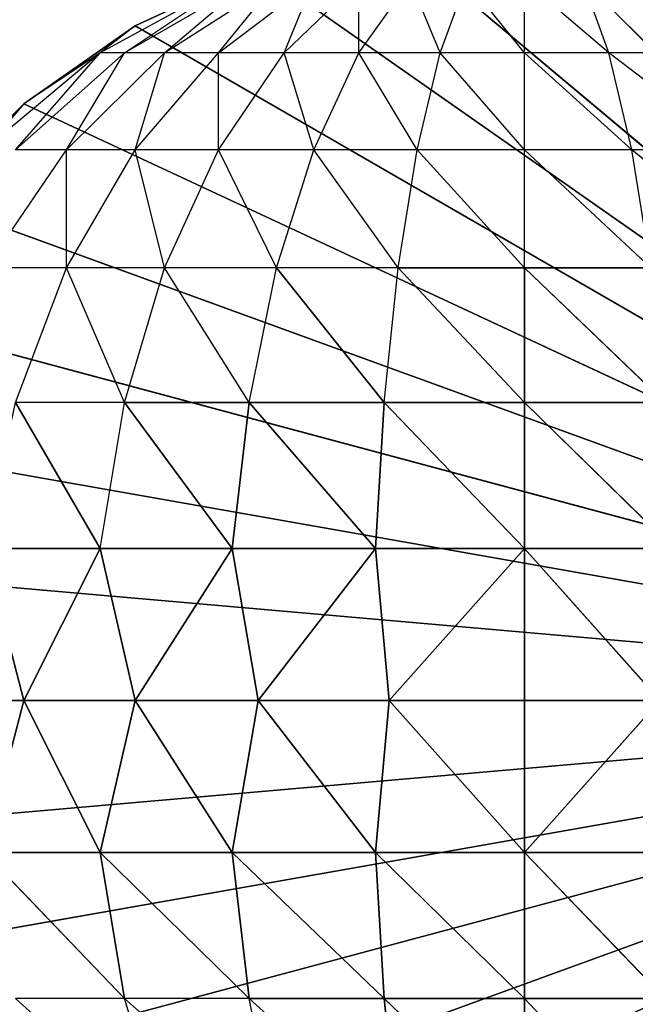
# Model space of a CAD drawing. Extents: x 226 to 378, y -30 to 313.
# Tile 92 of 256: x 286.186 to 286.688, y 50.888 to 51.69. Entities that reach past the tile are written whole.
import ezdxf

# ---------------------------------------------------------------- set-up
doc = ezdxf.new("R2010")
doc.units = 0
doc.header["$LTSCALE"] = 25.4
doc.layers.get('0').update_dxf_attribs({"color": 13, "linetype": 'CONTINUOUS'})
for name, color, linetype in [('_NCL1_5', 41, 'CONTINUOUS'), ('_NCL1_62', 7, 'CONTINUOUS'), ('_NCL1_64', 250, 'CONTINUOUS')]:
    doc.layers.add(name, color=color, linetype=linetype)

# ---------------------------------------------------------------- blocks, each defined once
blk = doc.blocks.new('EWON_2005CD_4005CD_COSY141')
at = {"layer": '_NCL1_5', "color": 0}
for p, q in [((91.92644, 262.02818, 297.18), (90.805, 261.62, 297.18)), ((91.92644, 262.02818, 297.18), (90.805, 261.62, 297.18)), ((91.33698, 261.97278, 309.76283), (91.44, 261.863, 309.83166)), ((91.33698, 261.97278, 309.76283), (91.44, 261.863, 309.83166)), ((91.44, 261.97278, 309.77296), (91.44, 261.863, 309.83166)), ((91.44, 261.97278, 309.77296), (91.55445, 261.863, 309.82039)), ((91.44, 261.97278, 309.77296), (91.44, 261.863, 309.83166)), ((91.44, 261.97278, 309.77296), (91.55445, 261.863, 309.82039)), ((91.543, 261.97278, 309.76283), (91.55445, 261.863, 309.82039)), ((91.543, 261.97278, 309.76283), (91.66449, 261.863, 309.78699)), ((91.543, 261.97278, 309.76283), (91.55445, 261.863, 309.82039)), ((91.64203, 261.97278, 309.73278), (91.66449, 261.863, 309.78699)), ((91.64203, 261.97278, 309.73278), (91.76593, 261.863, 309.73278)), ((91.73332, 261.97278, 309.68399), (91.76593, 261.863, 309.73278)), ((91.73332, 261.97278, 309.68399), (91.85483, 261.863, 309.65983)), ((91.98991, 261.9375, 297.18), (90.805, 261.62, 297.18)), ((91.98991, 261.9375, 297.18), (90.805, 261.62, 297.18)), ((91.32555, 261.863, 309.82039), (91.44, 261.74388, 309.86778)), ((91.32555, 261.863, 309.82039), (91.44, 261.74388, 309.86778)), ((91.32555, 261.863, 309.82039), (91.44, 261.863, 309.83166)), ((91.32555, 261.863, 309.82039), (91.44, 261.863, 309.83166)), ((91.44, 261.863, 309.83166), (91.44, 261.74388, 309.86778)), ((91.44, 261.863, 309.83166), (91.56149, 261.74388, 309.85582)), ((91.44, 261.863, 309.83166), (91.44, 261.74388, 309.86778)), ((91.44, 261.863, 309.83166), (91.56149, 261.74388, 309.85582)), ((91.44, 261.863, 309.83166), (91.55445, 261.863, 309.82039)), ((91.44, 261.863, 309.83166), (91.55445, 261.863, 309.82039)), ((91.55445, 261.863, 309.82039), (91.56149, 261.74388, 309.85582)), ((91.55445, 261.863, 309.82039), (91.67833, 261.74388, 309.82039)), ((91.55445, 261.863, 309.82039), (91.56149, 261.74388, 309.85582)), ((91.55445, 261.863, 309.82039), (91.67833, 261.74388, 309.82039)), ((91.55445, 261.863, 309.82039), (91.66449, 261.863, 309.78699)), ((91.55445, 261.863, 309.82039), (91.66449, 261.863, 309.78699)), ((91.66449, 261.863, 309.78699), (91.67833, 261.74388, 309.82039)), ((91.66449, 261.863, 309.78699), (91.786, 261.74388, 309.76283)), ((91.66449, 261.863, 309.78699), (91.67833, 261.74388, 309.82039)), ((91.66449, 261.863, 309.78699), (91.786, 261.74388, 309.76283)), ((91.66449, 261.863, 309.78699), (91.76593, 261.863, 309.73278)), ((91.76593, 261.863, 309.73278), (91.85483, 261.863, 309.65983)), ((91.76593, 261.863, 309.73278), (91.786, 261.74388, 309.76283)), ((91.76593, 261.863, 309.73278), (91.88039, 261.74388, 309.68539)), ((91.76593, 261.863, 309.73278), (91.786, 261.74388, 309.76283)), ((92.0367, 261.8372, 297.18), (90.805, 261.62, 297.18)), ((92.0367, 261.8372, 297.18), (90.805, 261.62, 297.18)), ((91.31849, 261.74388, 309.85582), (91.44, 261.74388, 309.86778)), ((91.31849, 261.74388, 309.85582), (91.44, 261.74388, 309.86778)), ((91.32971, 261.62, 309.87035), (91.44, 261.74388, 309.86778)), ((91.32971, 261.62, 309.87035), (91.44, 261.74388, 309.86778)), ((91.44, 261.74388, 309.86778), (91.44, 261.62, 309.88)), ((91.44, 261.74388, 309.86778), (91.44, 261.62, 309.88)), ((91.44, 261.74388, 309.86778), (91.55026, 261.62, 309.87035)), ((91.44, 261.74388, 309.86778), (91.55026, 261.62, 309.87035)), ((91.44, 261.74388, 309.86778), (91.56149, 261.74388, 309.85582)), ((91.44, 261.74388, 309.86778), (91.56149, 261.74388, 309.85582)), ((91.55026, 261.62, 309.87035), (91.56149, 261.74388, 309.85582)), ((91.55026, 261.62, 309.87035), (91.56149, 261.74388, 309.85582)), ((91.56149, 261.74388, 309.85582), (91.65717, 261.62, 309.8417)), ((91.56149, 261.74388, 309.85582), (91.65717, 261.62, 309.8417)), ((91.56149, 261.74388, 309.85582), (91.67833, 261.74388, 309.82039)), ((91.56149, 261.74388, 309.85582), (91.67833, 261.74388, 309.82039)), ((91.65717, 261.62, 309.8417), (91.67833, 261.74388, 309.82039)), ((91.65717, 261.62, 309.8417), (91.67833, 261.74388, 309.82039)), ((91.67833, 261.74388, 309.82039), (91.7575, 261.62, 309.79491)), ((91.67833, 261.74388, 309.82039), (91.7575, 261.62, 309.79491)), ((91.67833, 261.74388, 309.82039), (91.786, 261.74388, 309.76283)), ((91.67833, 261.74388, 309.82039), (91.786, 261.74388, 309.76283)), ((91.7575, 261.62, 309.79491), (91.786, 261.74388, 309.76283)), ((91.7575, 261.62, 309.79491), (91.786, 261.74388, 309.76283)), ((91.786, 261.74388, 309.76283), (91.84815, 261.62, 309.73144)), ((91.786, 261.74388, 309.76283), (91.84815, 261.62, 309.73144)), ((91.786, 261.74388, 309.76283), (91.88039, 261.74388, 309.68539)), ((91.786, 261.74388, 309.76283), (91.88039, 261.74388, 309.68539)), ((91.84815, 261.62, 309.73144), (91.88039, 261.74388, 309.68539)), ((92.06535, 261.73026, 297.18), (90.805, 261.62, 297.18)), ((92.06535, 261.73026, 297.18), (90.805, 261.62, 297.18)), ((91.44, 260.985, 297.18), (90.805, 261.62, 297.18)), ((91.44, 260.985, 297.18), (90.805, 261.62, 297.18)), ((91.55026, 260.99465, 297.18), (90.805, 261.62, 297.18)), ((91.55026, 260.99465, 297.18), (90.805, 261.62, 297.18)), ((91.65717, 261.0233, 297.18), (90.805, 261.62, 297.18)), ((91.65717, 261.0233, 297.18), (90.805, 261.62, 297.18)), ((91.7575, 261.07009, 297.18), (90.805, 261.62, 297.18)), ((91.7575, 261.07009, 297.18), (90.805, 261.62, 297.18)), ((91.84815, 261.13356, 297.18), (90.805, 261.62, 297.18)), ((91.84815, 261.13356, 297.18), (90.805, 261.62, 297.18)), ((91.92644, 261.21182, 297.18), (90.805, 261.62, 297.18)), ((91.92644, 261.21182, 297.18), (90.805, 261.62, 297.18)), ((91.98991, 261.3025, 297.18), (90.805, 261.62, 297.18)), ((91.98991, 261.3025, 297.18), (90.805, 261.62, 297.18)), ((92.0367, 261.40283, 297.18), (90.805, 261.62, 297.18)), ((92.0367, 261.40283, 297.18), (90.805, 261.62, 297.18)), ((92.06535, 261.50974, 297.18), (90.805, 261.62, 297.18)), ((92.06535, 261.50974, 297.18), (90.805, 261.62, 297.18)), ((92.075, 261.62, 297.18), (90.805, 261.62, 297.18)), ((92.075, 261.62, 297.18), (90.805, 261.62, 297.18)), ((91.44, 261.62, 309.88), (91.32971, 261.62, 309.87035)), ((91.32971, 261.62, 309.87035), (91.44, 261.49612, 309.86778)), ((91.44, 261.62, 309.88), (91.32971, 261.62, 309.87035)), ((91.32971, 261.62, 309.87035), (91.44, 261.49612, 309.86778)), ((91.55026, 261.62, 309.87035), (91.44, 261.62, 309.88)), ((91.44, 261.49612, 309.86778), (91.44, 261.62, 309.88)), ((91.55026, 261.62, 309.87035), (91.44, 261.62, 309.88)), ((91.55026, 261.62, 309.87035), (91.44, 261.49612, 309.86778)), ((91.44, 261.49612, 309.86778), (91.44, 261.62, 309.88)), ((91.55026, 261.62, 309.87035), (91.44, 261.49612, 309.86778)), ((91.65717, 261.62, 309.8417), (91.55026, 261.62, 309.87035)), ((91.65717, 261.62, 309.8417), (91.55026, 261.62, 309.87035)), ((91.56149, 261.49612, 309.85582), (91.55026, 261.62, 309.87035)), ((91.56149, 261.49612, 309.85582), (91.55026, 261.62, 309.87035)), ((91.56149, 261.49612, 309.85582), (91.65717, 261.62, 309.8417)), ((91.56149, 261.49612, 309.85582), (91.65717, 261.62, 309.8417)), ((91.7575, 261.62, 309.79491), (91.65717, 261.62, 309.8417)), ((91.65717, 261.62, 309.8417), (91.67833, 261.49612, 309.82039)), ((91.7575, 261.62, 309.79491), (91.65717, 261.62, 309.8417)), ((91.65717, 261.62, 309.8417), (91.67833, 261.49612, 309.82039)), ((91.7575, 261.62, 309.79491), (91.67833, 261.49612, 309.82039)), ((91.7575, 261.62, 309.79491), (91.67833, 261.49612, 309.82039)), ((91.84815, 261.62, 309.73144), (91.7575, 261.62, 309.79491)), ((91.84815, 261.62, 309.73144), (91.7575, 261.62, 309.79491)), ((91.786, 261.49612, 309.76283), (91.7575, 261.62, 309.79491)), ((91.786, 261.49612, 309.76283), (91.7575, 261.62, 309.79491)), ((91.84815, 261.62, 309.73144), (91.786, 261.49612, 309.76283)), ((91.84815, 261.62, 309.73144), (91.786, 261.49612, 309.76283)), ((91.92644, 261.62, 309.65315), (91.84815, 261.62, 309.73144)), ((91.88039, 261.49612, 309.68539), (91.84815, 261.62, 309.73144)), ((91.44, 261.49612, 309.86778), (91.31849, 261.49612, 309.85582)), ((91.31849, 261.49612, 309.85582), (91.44, 261.377, 309.83166)), ((91.31849, 261.49612, 309.85582), (91.44, 261.377, 309.83166)), ((91.44, 261.49612, 309.86778), (91.31849, 261.49612, 309.85582)), ((91.56149, 261.49612, 309.85582), (91.44, 261.49612, 309.86778)), ((91.44, 261.49612, 309.86778), (91.44, 261.377, 309.83166)), ((91.44, 261.49612, 309.86778), (91.55445, 261.377, 309.82039)), ((91.44, 261.49612, 309.86778), (91.44, 261.377, 309.83166)), ((91.44, 261.49612, 309.86778), (91.55445, 261.377, 309.82039)), ((91.56149, 261.49612, 309.85582), (91.44, 261.49612, 309.86778)), ((91.56149, 261.49612, 309.85582), (91.55445, 261.377, 309.82039)), ((91.56149, 261.49612, 309.85582), (91.55445, 261.377, 309.82039)), ((91.67833, 261.49612, 309.82039), (91.56149, 261.49612, 309.85582)), ((91.56149, 261.49612, 309.85582), (91.66449, 261.377, 309.78699)), ((91.56149, 261.49612, 309.85582), (91.66449, 261.377, 309.78699)), ((91.67833, 261.49612, 309.82039), (91.56149, 261.49612, 309.85582)), ((91.67833, 261.49612, 309.82039), (91.66449, 261.377, 309.78699)), ((91.67833, 261.49612, 309.82039), (91.66449, 261.377, 309.78699)), ((91.786, 261.49612, 309.76283), (91.67833, 261.49612, 309.82039)), ((91.67833, 261.49612, 309.82039), (91.76593, 261.377, 309.73278)), ((91.67833, 261.49612, 309.82039), (91.76593, 261.377, 309.73278)), ((91.786, 261.49612, 309.76283), (91.67833, 261.49612, 309.82039)), ((91.786, 261.49612, 309.76283), (91.76593, 261.377, 309.73278)), ((91.88039, 261.49612, 309.68539), (91.786, 261.49612, 309.76283)), ((91.786, 261.49612, 309.76283), (91.85483, 261.377, 309.65983)), ((91.88039, 261.49612, 309.68539), (91.786, 261.49612, 309.76283)), ((91.32555, 261.377, 309.82039), (91.44, 261.26722, 309.77296)), ((91.32555, 261.377, 309.82039), (91.44, 261.26722, 309.77296)), ((91.32555, 261.377, 309.82039), (91.44, 261.377, 309.83166)), ((91.32555, 261.377, 309.82039), (91.44, 261.377, 309.83166)), ((91.44, 261.377, 309.83166), (91.44, 261.26722, 309.77296)), ((91.44, 261.377, 309.83166), (91.543, 261.26722, 309.76283)), ((91.44, 261.377, 309.83166), (91.44, 261.26722, 309.77296)), ((91.44, 261.377, 309.83166), (91.543, 261.26722, 309.76283)), ((91.44, 261.377, 309.83166), (91.55445, 261.377, 309.82039)), ((91.44, 261.377, 309.83166), (91.55445, 261.377, 309.82039)), ((91.55445, 261.377, 309.82039), (91.543, 261.26722, 309.76283)), ((91.55445, 261.377, 309.82039), (91.64203, 261.26722, 309.73278)), ((91.55445, 261.377, 309.82039), (91.66449, 261.377, 309.78699)), ((91.55445, 261.377, 309.82039), (91.66449, 261.377, 309.78699)), ((91.66449, 261.377, 309.78699), (91.64203, 261.26722, 309.73278)), ((91.66449, 261.377, 309.78699), (91.73332, 261.26722, 309.68399)), ((91.66449, 261.377, 309.78699), (91.76593, 261.377, 309.73278)), ((91.76593, 261.377, 309.73278), (91.73332, 261.26722, 309.68399)), ((91.76593, 261.377, 309.73278), (91.81333, 261.26722, 309.61833)), ((91.76593, 261.377, 309.73278), (91.85483, 261.377, 309.65983)), ((91.85483, 261.377, 309.65983), (91.81333, 261.26722, 309.61833)), ((91.23794, 261.26722, 309.73278), (91.3524, 261.17098, 309.68539)), ((91.33698, 261.26722, 309.76283), (91.3524, 261.17098, 309.68539)), ((91.33698, 261.26722, 309.76283), (91.44, 261.17098, 309.694)), ((91.33698, 261.26722, 309.76283), (91.44, 261.26722, 309.77296)), ((91.44, 261.26722, 309.77296), (91.44, 261.17098, 309.694)), ((91.44, 261.26722, 309.77296), (91.52758, 261.17098, 309.68539)), ((91.44, 261.26722, 309.77296), (91.543, 261.26722, 309.76283)), ((91.543, 261.26722, 309.76283), (91.52758, 261.17098, 309.68539)), ((91.543, 261.26722, 309.76283), (91.61183, 261.17098, 309.65983)), ((91.543, 261.26722, 309.76283), (91.64203, 261.26722, 309.73278)), ((91.64203, 261.26722, 309.73278), (91.61183, 261.17098, 309.65983)), ((91.64203, 261.26722, 309.73278), (91.68945, 261.17098, 309.61833)), ((91.64203, 261.26722, 309.73278), (91.73332, 261.26722, 309.68399)), ((91.73332, 261.26722, 309.68399), (91.68945, 261.17098, 309.61833)), ((91.73332, 261.26722, 309.68399), (91.7575, 261.17098, 309.5625)), ((91.73332, 261.26722, 309.68399), (91.81333, 261.26722, 309.61833)), ((91.81333, 261.26722, 309.61833), (91.7575, 261.17098, 309.5625)), ((91.81333, 261.26722, 309.61833), (91.81333, 261.17098, 309.49445)), ((91.81333, 261.26722, 309.61833), (91.87899, 261.26722, 309.53832)), ((91.87899, 261.26722, 309.53832), (91.81333, 261.17098, 309.49445)), ((91.92644, 261.21182, 309.245), (91.84815, 261.13356, 297.18)), ((91.84815, 261.13356, 309.245), (91.92644, 261.21182, 309.245)), ((91.92644, 261.21182, 297.18), (91.84815, 261.13356, 297.18)), ((91.92644, 261.21182, 309.245), (91.84815, 261.13356, 297.18)), ((91.92644, 261.21182, 297.18), (91.84815, 261.13356, 297.18)), ((91.26817, 261.17098, 309.65983), (91.37117, 261.09201, 309.591)), ((91.26817, 261.17098, 309.65983), (91.3524, 261.17098, 309.68539)), ((91.3524, 261.17098, 309.68539), (91.37117, 261.09201, 309.591)), ((91.3524, 261.17098, 309.68539), (91.44, 261.09201, 309.59778)), ((91.3524, 261.17098, 309.68539), (91.44, 261.17098, 309.694)), ((91.44, 261.17098, 309.694), (91.44, 261.09201, 309.59778)), ((91.44, 261.17098, 309.694), (91.50881, 261.09201, 309.591)), ((91.44, 261.17098, 309.694), (91.52758, 261.17098, 309.68539)), ((91.52758, 261.17098, 309.68539), (91.50881, 261.09201, 309.591)), ((91.52758, 261.17098, 309.68539), (91.575, 261.09201, 309.57093)), ((91.52758, 261.17098, 309.68539), (91.61183, 261.17098, 309.65983)), ((91.61183, 261.17098, 309.65983), (91.575, 261.09201, 309.57093)), ((91.61183, 261.17098, 309.65983), (91.63599, 261.09201, 309.53832)), ((91.61183, 261.17098, 309.65983), (91.68945, 261.17098, 309.61833)), ((91.68945, 261.17098, 309.61833), (91.63599, 261.09201, 309.53832)), ((91.68945, 261.17098, 309.61833), (91.68945, 261.09201, 309.49445)), ((91.68945, 261.17098, 309.61833), (91.7575, 261.17098, 309.5625)), ((91.7575, 261.17098, 309.5625), (91.68945, 261.09201, 309.49445)), ((91.7575, 261.17098, 309.5625), (91.73332, 261.09201, 309.44099)), ((91.81333, 261.17098, 309.49445), (91.73332, 261.09201, 309.44099)), ((91.7575, 261.17098, 309.5625), (91.81333, 261.17098, 309.49445)), ((91.81333, 261.17098, 309.49445), (91.76593, 261.09201, 309.38)), ((91.85483, 261.17098, 309.41681), (91.76593, 261.09201, 309.38)), ((91.786, 261.09201, 309.31381), (91.88039, 261.17098, 309.33258)), ((91.85483, 261.17098, 309.41681), (91.786, 261.09201, 309.31381)), ((91.81333, 261.17098, 309.49445), (91.85483, 261.17098, 309.41681)), ((91.84815, 261.13356, 309.245), (91.88039, 261.17098, 309.33258)), ((91.84815, 261.13356, 297.18), (91.7575, 261.07009, 297.18)), ((91.7575, 261.07009, 297.18), (91.84815, 261.13356, 309.245)), ((91.7575, 261.07009, 297.18), (91.84815, 261.13356, 309.245)), ((91.7575, 261.07009, 309.245), (91.84815, 261.13356, 309.245)), ((91.84815, 261.13356, 297.18), (91.7575, 261.07009, 297.18)), ((91.786, 261.09201, 309.31381), (91.84815, 261.13356, 309.245)), ((91.84815, 261.13356, 297.18), (91.84815, 261.13356, 309.245)), ((91.84815, 261.13356, 297.18), (91.84815, 261.13356, 309.245)), ((91.30497, 261.09201, 309.57093), (91.37117, 261.09201, 309.591)), ((91.37117, 261.09201, 309.591), (91.39258, 261.03334, 309.48333)), ((91.37117, 261.09201, 309.591), (91.44, 261.03334, 309.488)), ((91.37117, 261.09201, 309.591), (91.44, 261.09201, 309.59778)), ((91.44, 261.09201, 309.59778), (91.44, 261.03334, 309.488)), ((91.44, 261.09201, 309.59778), (91.4874, 261.03334, 309.48333)), ((91.44, 261.09201, 309.59778), (91.50881, 261.09201, 309.591)), ((91.50881, 261.09201, 309.591), (91.4874, 261.03334, 309.48333)), ((91.50881, 261.09201, 309.591), (91.53299, 261.03334, 309.46949)), ((91.50881, 261.09201, 309.591), (91.575, 261.09201, 309.57093)), ((91.575, 261.09201, 309.57093), (91.53299, 261.03334, 309.46949)), ((91.575, 261.09201, 309.57093), (91.575, 261.03334, 309.44703)), ((91.575, 261.09201, 309.57093), (91.63599, 261.09201, 309.53832)), ((91.63599, 261.09201, 309.53832), (91.575, 261.03334, 309.44703)), ((91.63599, 261.09201, 309.53832), (91.61183, 261.03334, 309.41681)), ((91.68945, 261.09201, 309.49445), (91.61183, 261.03334, 309.41681)), ((91.63599, 261.09201, 309.53832), (91.68945, 261.09201, 309.49445)), ((91.68945, 261.09201, 309.49445), (91.64203, 261.03334, 309.38)), ((91.73332, 261.09201, 309.44099), (91.64203, 261.03334, 309.38)), ((91.73332, 261.09201, 309.44099), (91.66449, 261.03334, 309.33799)), ((91.76593, 261.09201, 309.38), (91.66449, 261.03334, 309.33799)), ((91.67833, 261.03334, 309.2924), (91.786, 261.09201, 309.31381)), ((91.76593, 261.09201, 309.38), (91.67833, 261.03334, 309.2924)), ((91.68945, 261.09201, 309.49445), (91.73332, 261.09201, 309.44099)), ((91.73332, 261.09201, 309.44099), (91.76593, 261.09201, 309.38)), ((91.7575, 261.07009, 309.245), (91.786, 261.09201, 309.31381)), ((91.76593, 261.09201, 309.38), (91.786, 261.09201, 309.31381)), ((91.7575, 261.07009, 309.245), (91.65717, 261.0233, 297.18)), ((91.65717, 261.0233, 309.245), (91.7575, 261.07009, 309.245)), ((91.7575, 261.07009, 297.18), (91.65717, 261.0233, 297.18)), ((91.7575, 261.07009, 309.245), (91.65717, 261.0233, 297.18)), ((91.7575, 261.07009, 297.18), (91.65717, 261.0233, 297.18)), ((91.67833, 261.03334, 309.2924), (91.7575, 261.07009, 309.245)), ((91.7575, 261.07009, 309.245), (91.7575, 261.07009, 297.18)), ((91.7575, 261.07009, 309.245), (91.7575, 261.07009, 297.18))]:
    blk.add_line(p, q, dxfattribs=at)
at = {"color": 7}
mesh = blk.add_polyface(dxfattribs=at)
corners = [(105.41, 276.89132, 297.18), (83.82, 279.42949, 297.18), (83.82, 241.27051, 297.18)]
mesh.append_faces([[corners[k] for k in face] for face in [(0, 1, 2)]], dxfattribs={"color": 7})
mesh = blk.add_polyface(dxfattribs=at)
corners = [(104.14, 276.89132, 298.45), (85.09, 241.27051, 298.45), (85.09, 279.42949, 298.45)]
mesh.append_faces([[corners[k] for k in face] for face in [(0, 1, 2)]], dxfattribs={"color": 7})
mesh = blk.add_polyface(dxfattribs=at)
corners = [(105.41, 276.89132, 297.18), (83.82, 241.27051, 297.18), (105.41, 243.80868, 297.18)]
mesh.append_faces([[corners[k] for k in face] for face in [(0, 1, 2)]], dxfattribs={"color": 7})
mesh = blk.add_polyface(dxfattribs=at)
corners = [(104.14, 243.80868, 298.45), (85.09, 241.27051, 298.45), (104.14, 276.89132, 298.45)]
mesh.append_faces([[corners[k] for k in face] for face in [(0, 1, 2)]], dxfattribs={"color": 7})
at = {"layer": '_NCL1_5', "color": 41}
mesh = blk.add_polyface(dxfattribs=at)
corners = [(91.55026, 262.24535, 297.18), (91.44, 262.255, 297.18), (90.805, 261.62, 297.18)]
mesh.append_faces([[corners[k] for k in face] for face in [(0, 1, 2)]], dxfattribs={"color": 41})
mesh = blk.add_polyface(dxfattribs=at)
corners = [(91.44, 262.255, 297.18), (91.32971, 262.24535, 297.18), (90.805, 261.62, 297.18)]
mesh.append_faces([[corners[k] for k in face] for face in [(0, 1, 2)]], dxfattribs={"color": 41})
mesh = blk.add_polyface(dxfattribs=at)
corners = [(91.65717, 262.2167, 297.18), (91.55026, 262.24535, 297.18), (90.805, 261.62, 297.18)]
mesh.append_faces([[corners[k] for k in face] for face in [(0, 1, 2)]], dxfattribs={"color": 41})
mesh = blk.add_polyface(dxfattribs=at)
corners = [(91.7575, 262.16994, 297.18), (91.65717, 262.2167, 297.18), (90.805, 261.62, 297.18)]
mesh.append_faces([[corners[k] for k in face] for face in [(0, 1, 2)]], dxfattribs={"color": 41})
mesh = blk.add_polyface(dxfattribs=at)
corners = [(91.84815, 262.10644, 297.18), (91.7575, 262.16994, 297.18), (90.805, 261.62, 297.18)]
mesh.append_faces([[corners[k] for k in face] for face in [(0, 1, 2)]], dxfattribs={"color": 41})
mesh = blk.add_polyface(dxfattribs=at)
corners = [(91.92644, 262.02818, 297.18), (91.84815, 262.10644, 297.18), (90.805, 261.62, 297.18)]
mesh.append_faces([[corners[k] for k in face] for face in [(0, 1, 2)]], dxfattribs={"color": 41})
mesh = blk.add_polyface(dxfattribs=at)
corners = [(91.98991, 261.9375, 297.18), (91.92644, 262.02818, 297.18), (90.805, 261.62, 297.18)]
mesh.append_faces([[corners[k] for k in face] for face in [(0, 1, 2)]], dxfattribs={"color": 41})
mesh = blk.add_polyface(dxfattribs=at)
corners = [(91.44, 261.863, 309.83166), (91.32555, 261.863, 309.82039), (91.33698, 261.97278, 309.76283)]
mesh.append_faces([[corners[k] for k in face] for face in [(0, 1, 2)]], dxfattribs={"color": 41})
mesh = blk.add_polyface(dxfattribs=at)
corners = [(91.44, 261.863, 309.83166), (91.33698, 261.97278, 309.76283), (91.44, 261.97278, 309.77296)]
mesh.append_faces([[corners[k] for k in face] for face in [(0, 1, 2)]], dxfattribs={"color": 41})
mesh = blk.add_polyface(dxfattribs=at)
corners = [(91.55445, 261.863, 309.82039), (91.44, 261.863, 309.83166), (91.44, 261.97278, 309.77296)]
mesh.append_faces([[corners[k] for k in face] for face in [(0, 1, 2)]], dxfattribs={"color": 41})
mesh = blk.add_polyface(dxfattribs=at)
corners = [(91.55445, 261.863, 309.82039), (91.44, 261.97278, 309.77296), (91.543, 261.97278, 309.76283)]
mesh.append_faces([[corners[k] for k in face] for face in [(0, 1, 2)]], dxfattribs={"color": 41})
mesh = blk.add_polyface(dxfattribs=at)
corners = [(91.66449, 261.863, 309.78699), (91.55445, 261.863, 309.82039), (91.543, 261.97278, 309.76283)]
mesh.append_faces([[corners[k] for k in face] for face in [(0, 1, 2)]], dxfattribs={"color": 41})
mesh = blk.add_polyface(dxfattribs=at)
corners = [(92.0367, 261.8372, 297.18), (91.98991, 261.9375, 297.18), (90.805, 261.62, 297.18)]
mesh.append_faces([[corners[k] for k in face] for face in [(0, 1, 2)]], dxfattribs={"color": 41})
mesh = blk.add_polyface(dxfattribs=at)
corners = [(91.44, 261.74388, 309.86778), (91.31849, 261.74388, 309.85582), (91.32555, 261.863, 309.82039)]
mesh.append_faces([[corners[k] for k in face] for face in [(0, 1, 2)]], dxfattribs={"color": 41})
mesh = blk.add_polyface(dxfattribs=at)
corners = [(91.44, 261.74388, 309.86778), (91.32555, 261.863, 309.82039), (91.44, 261.863, 309.83166)]
mesh.append_faces([[corners[k] for k in face] for face in [(0, 1, 2)]], dxfattribs={"color": 41})
mesh = blk.add_polyface(dxfattribs=at)
corners = [(91.56149, 261.74388, 309.85582), (91.44, 261.74388, 309.86778), (91.44, 261.863, 309.83166)]
mesh.append_faces([[corners[k] for k in face] for face in [(0, 1, 2)]], dxfattribs={"color": 41})
mesh = blk.add_polyface(dxfattribs=at)
corners = [(91.56149, 261.74388, 309.85582), (91.44, 261.863, 309.83166), (91.55445, 261.863, 309.82039)]
mesh.append_faces([[corners[k] for k in face] for face in [(0, 1, 2)]], dxfattribs={"color": 41})
mesh = blk.add_polyface(dxfattribs=at)
corners = [(91.67833, 261.74388, 309.82039), (91.56149, 261.74388, 309.85582), (91.55445, 261.863, 309.82039)]
mesh.append_faces([[corners[k] for k in face] for face in [(0, 1, 2)]], dxfattribs={"color": 41})
mesh = blk.add_polyface(dxfattribs=at)
corners = [(91.67833, 261.74388, 309.82039), (91.55445, 261.863, 309.82039), (91.66449, 261.863, 309.78699)]
mesh.append_faces([[corners[k] for k in face] for face in [(0, 1, 2)]], dxfattribs={"color": 41})
mesh = blk.add_polyface(dxfattribs=at)
corners = [(91.786, 261.74388, 309.76283), (91.67833, 261.74388, 309.82039), (91.66449, 261.863, 309.78699)]
mesh.append_faces([[corners[k] for k in face] for face in [(0, 1, 2)]], dxfattribs={"color": 41})
mesh = blk.add_polyface(dxfattribs=at)
corners = [(91.786, 261.74388, 309.76283), (91.66449, 261.863, 309.78699), (91.76593, 261.863, 309.73278)]
mesh.append_faces([[corners[k] for k in face] for face in [(0, 1, 2)]], dxfattribs={"color": 41})
mesh = blk.add_polyface(dxfattribs=at)
corners = [(91.88039, 261.74388, 309.68539), (91.786, 261.74388, 309.76283), (91.76593, 261.863, 309.73278)]
mesh.append_faces([[corners[k] for k in face] for face in [(0, 1, 2)]], dxfattribs={"color": 41})
mesh = blk.add_polyface(dxfattribs=at)
corners = [(92.06535, 261.73026, 297.18), (92.0367, 261.8372, 297.18), (90.805, 261.62, 297.18)]
mesh.append_faces([[corners[k] for k in face] for face in [(0, 1, 2)]], dxfattribs={"color": 41})
mesh = blk.add_polyface(dxfattribs=at)
corners = [(91.44, 261.74388, 309.86778), (91.32971, 261.62, 309.87035), (91.31849, 261.74388, 309.85582)]
mesh.append_faces([[corners[k] for k in face] for face in [(0, 1, 2)]], dxfattribs={"color": 41})
mesh = blk.add_polyface(dxfattribs=at)
corners = [(91.44, 261.62, 309.88), (91.32971, 261.62, 309.87035), (91.44, 261.74388, 309.86778)]
mesh.append_faces([[corners[k] for k in face] for face in [(0, 1, 2)]], dxfattribs={"color": 41})
mesh = blk.add_polyface(dxfattribs=at)
corners = [(91.55026, 261.62, 309.87035), (91.44, 261.62, 309.88), (91.44, 261.74388, 309.86778)]
mesh.append_faces([[corners[k] for k in face] for face in [(0, 1, 2)]], dxfattribs={"color": 41})
mesh = blk.add_polyface(dxfattribs=at)
corners = [(91.56149, 261.74388, 309.85582), (91.55026, 261.62, 309.87035), (91.44, 261.74388, 309.86778)]
mesh.append_faces([[corners[k] for k in face] for face in [(0, 1, 2)]], dxfattribs={"color": 41})
mesh = blk.add_polyface(dxfattribs=at)
corners = [(91.65717, 261.62, 309.8417), (91.55026, 261.62, 309.87035), (91.56149, 261.74388, 309.85582)]
mesh.append_faces([[corners[k] for k in face] for face in [(0, 1, 2)]], dxfattribs={"color": 41})
mesh = blk.add_polyface(dxfattribs=at)
corners = [(91.67833, 261.74388, 309.82039), (91.65717, 261.62, 309.8417), (91.56149, 261.74388, 309.85582)]
mesh.append_faces([[corners[k] for k in face] for face in [(0, 1, 2)]], dxfattribs={"color": 41})
mesh = blk.add_polyface(dxfattribs=at)
corners = [(91.7575, 261.62, 309.79491), (91.65717, 261.62, 309.8417), (91.67833, 261.74388, 309.82039)]
mesh.append_faces([[corners[k] for k in face] for face in [(0, 1, 2)]], dxfattribs={"color": 41})
mesh = blk.add_polyface(dxfattribs=at)
corners = [(91.786, 261.74388, 309.76283), (91.7575, 261.62, 309.79491), (91.67833, 261.74388, 309.82039)]
mesh.append_faces([[corners[k] for k in face] for face in [(0, 1, 2)]], dxfattribs={"color": 41})
mesh = blk.add_polyface(dxfattribs=at)
corners = [(91.84815, 261.62, 309.73144), (91.7575, 261.62, 309.79491), (91.786, 261.74388, 309.76283)]
mesh.append_faces([[corners[k] for k in face] for face in [(0, 1, 2)]], dxfattribs={"color": 41})
mesh = blk.add_polyface(dxfattribs=at)
corners = [(91.88039, 261.74388, 309.68539), (91.84815, 261.62, 309.73144), (91.786, 261.74388, 309.76283)]
mesh.append_faces([[corners[k] for k in face] for face in [(0, 1, 2)]], dxfattribs={"color": 41})
mesh = blk.add_polyface(dxfattribs=at)
corners = [(92.075, 261.62, 297.18), (92.06535, 261.73026, 297.18), (90.805, 261.62, 297.18)]
mesh.append_faces([[corners[k] for k in face] for face in [(0, 1, 2)]], dxfattribs={"color": 41})
mesh = blk.add_polyface(dxfattribs=at)
corners = [(91.44, 260.985, 297.18), (90.805, 261.62, 297.18), (91.32971, 260.99465, 297.18)]
mesh.append_faces([[corners[k] for k in face] for face in [(0, 1, 2)]], dxfattribs={"color": 41})
mesh = blk.add_polyface(dxfattribs=at)
corners = [(91.55026, 260.99465, 297.18), (90.805, 261.62, 297.18), (91.44, 260.985, 297.18)]
mesh.append_faces([[corners[k] for k in face] for face in [(0, 1, 2)]], dxfattribs={"color": 41})
mesh = blk.add_polyface(dxfattribs=at)
corners = [(91.65717, 261.0233, 297.18), (90.805, 261.62, 297.18), (91.55026, 260.99465, 297.18)]
mesh.append_faces([[corners[k] for k in face] for face in [(0, 1, 2)]], dxfattribs={"color": 41})
mesh = blk.add_polyface(dxfattribs=at)
corners = [(91.7575, 261.07009, 297.18), (90.805, 261.62, 297.18), (91.65717, 261.0233, 297.18)]
mesh.append_faces([[corners[k] for k in face] for face in [(0, 1, 2)]], dxfattribs={"color": 41})
mesh = blk.add_polyface(dxfattribs=at)
corners = [(91.84815, 261.13356, 297.18), (90.805, 261.62, 297.18), (91.7575, 261.07009, 297.18)]
mesh.append_faces([[corners[k] for k in face] for face in [(0, 1, 2)]], dxfattribs={"color": 41})
mesh = blk.add_polyface(dxfattribs=at)
corners = [(91.92644, 261.21182, 297.18), (90.805, 261.62, 297.18), (91.84815, 261.13356, 297.18)]
mesh.append_faces([[corners[k] for k in face] for face in [(0, 1, 2)]], dxfattribs={"color": 41})
mesh = blk.add_polyface(dxfattribs=at)
corners = [(91.98991, 261.3025, 297.18), (90.805, 261.62, 297.18), (91.92644, 261.21182, 297.18)]
mesh.append_faces([[corners[k] for k in face] for face in [(0, 1, 2)]], dxfattribs={"color": 41})
mesh = blk.add_polyface(dxfattribs=at)
corners = [(92.0367, 261.40283, 297.18), (90.805, 261.62, 297.18), (91.98991, 261.3025, 297.18)]
mesh.append_faces([[corners[k] for k in face] for face in [(0, 1, 2)]], dxfattribs={"color": 41})
mesh = blk.add_polyface(dxfattribs=at)
corners = [(92.06535, 261.50974, 297.18), (90.805, 261.62, 297.18), (92.0367, 261.40283, 297.18)]
mesh.append_faces([[corners[k] for k in face] for face in [(0, 1, 2)]], dxfattribs={"color": 41})
mesh = blk.add_polyface(dxfattribs=at)
corners = [(92.075, 261.62, 297.18), (90.805, 261.62, 297.18), (92.06535, 261.50974, 297.18)]
mesh.append_faces([[corners[k] for k in face] for face in [(0, 1, 2)]], dxfattribs={"color": 41})
mesh = blk.add_polyface(dxfattribs=at)
corners = [(91.44, 261.49612, 309.86778), (91.31849, 261.49612, 309.85582), (91.32971, 261.62, 309.87035)]
mesh.append_faces([[corners[k] for k in face] for face in [(0, 1, 2)]], dxfattribs={"color": 41})
mesh = blk.add_polyface(dxfattribs=at)
corners = [(91.44, 261.49612, 309.86778), (91.32971, 261.62, 309.87035), (91.44, 261.62, 309.88)]
mesh.append_faces([[corners[k] for k in face] for face in [(0, 1, 2)]], dxfattribs={"color": 41})
mesh = blk.add_polyface(dxfattribs=at)
corners = [(91.55026, 261.62, 309.87035), (91.44, 261.49612, 309.86778), (91.44, 261.62, 309.88)]
mesh.append_faces([[corners[k] for k in face] for face in [(0, 1, 2)]], dxfattribs={"color": 41})
mesh = blk.add_polyface(dxfattribs=at)
corners = [(91.56149, 261.49612, 309.85582), (91.44, 261.49612, 309.86778), (91.55026, 261.62, 309.87035)]
mesh.append_faces([[corners[k] for k in face] for face in [(0, 1, 2)]], dxfattribs={"color": 41})
mesh = blk.add_polyface(dxfattribs=at)
corners = [(91.65717, 261.62, 309.8417), (91.56149, 261.49612, 309.85582), (91.55026, 261.62, 309.87035)]
mesh.append_faces([[corners[k] for k in face] for face in [(0, 1, 2)]], dxfattribs={"color": 41})
mesh = blk.add_polyface(dxfattribs=at)
corners = [(91.67833, 261.49612, 309.82039), (91.56149, 261.49612, 309.85582), (91.65717, 261.62, 309.8417)]
mesh.append_faces([[corners[k] for k in face] for face in [(0, 1, 2)]], dxfattribs={"color": 41})
mesh = blk.add_polyface(dxfattribs=at)
corners = [(91.7575, 261.62, 309.79491), (91.67833, 261.49612, 309.82039), (91.65717, 261.62, 309.8417)]
mesh.append_faces([[corners[k] for k in face] for face in [(0, 1, 2)]], dxfattribs={"color": 41})
mesh = blk.add_polyface(dxfattribs=at)
corners = [(91.786, 261.49612, 309.76283), (91.67833, 261.49612, 309.82039), (91.7575, 261.62, 309.79491)]
mesh.append_faces([[corners[k] for k in face] for face in [(0, 1, 2)]], dxfattribs={"color": 41})
mesh = blk.add_polyface(dxfattribs=at)
corners = [(91.84815, 261.62, 309.73144), (91.786, 261.49612, 309.76283), (91.7575, 261.62, 309.79491)]
mesh.append_faces([[corners[k] for k in face] for face in [(0, 1, 2)]], dxfattribs={"color": 41})
mesh = blk.add_polyface(dxfattribs=at)
corners = [(91.88039, 261.49612, 309.68539), (91.786, 261.49612, 309.76283), (91.84815, 261.62, 309.73144)]
mesh.append_faces([[corners[k] for k in face] for face in [(0, 1, 2)]], dxfattribs={"color": 41})
mesh = blk.add_polyface(dxfattribs=at)
corners = [(91.44, 261.377, 309.83166), (91.32555, 261.377, 309.82039), (91.31849, 261.49612, 309.85582)]
mesh.append_faces([[corners[k] for k in face] for face in [(0, 1, 2)]], dxfattribs={"color": 41})
mesh = blk.add_polyface(dxfattribs=at)
corners = [(91.44, 261.377, 309.83166), (91.31849, 261.49612, 309.85582), (91.44, 261.49612, 309.86778)]
mesh.append_faces([[corners[k] for k in face] for face in [(0, 1, 2)]], dxfattribs={"color": 41})
mesh = blk.add_polyface(dxfattribs=at)
corners = [(91.55445, 261.377, 309.82039), (91.44, 261.377, 309.83166), (91.44, 261.49612, 309.86778)]
mesh.append_faces([[corners[k] for k in face] for face in [(0, 1, 2)]], dxfattribs={"color": 41})
mesh = blk.add_polyface(dxfattribs=at)
corners = [(91.56149, 261.49612, 309.85582), (91.55445, 261.377, 309.82039), (91.44, 261.49612, 309.86778)]
mesh.append_faces([[corners[k] for k in face] for face in [(0, 1, 2)]], dxfattribs={"color": 41})
mesh = blk.add_polyface(dxfattribs=at)
corners = [(91.66449, 261.377, 309.78699), (91.55445, 261.377, 309.82039), (91.56149, 261.49612, 309.85582)]
mesh.append_faces([[corners[k] for k in face] for face in [(0, 1, 2)]], dxfattribs={"color": 41})
mesh = blk.add_polyface(dxfattribs=at)
corners = [(91.67833, 261.49612, 309.82039), (91.66449, 261.377, 309.78699), (91.56149, 261.49612, 309.85582)]
mesh.append_faces([[corners[k] for k in face] for face in [(0, 1, 2)]], dxfattribs={"color": 41})
mesh = blk.add_polyface(dxfattribs=at)
corners = [(91.76593, 261.377, 309.73278), (91.66449, 261.377, 309.78699), (91.67833, 261.49612, 309.82039)]
mesh.append_faces([[corners[k] for k in face] for face in [(0, 1, 2)]], dxfattribs={"color": 41})
mesh = blk.add_polyface(dxfattribs=at)
corners = [(91.786, 261.49612, 309.76283), (91.76593, 261.377, 309.73278), (91.67833, 261.49612, 309.82039)]
mesh.append_faces([[corners[k] for k in face] for face in [(0, 1, 2)]], dxfattribs={"color": 41})
mesh = blk.add_polyface(dxfattribs=at)
corners = [(91.88039, 261.49612, 309.68539), (91.85483, 261.377, 309.65983), (91.786, 261.49612, 309.76283)]
mesh.append_faces([[corners[k] for k in face] for face in [(0, 1, 2)]], dxfattribs={"color": 41})
mesh = blk.add_polyface(dxfattribs=at)
corners = [(91.44, 261.26722, 309.77296), (91.33698, 261.26722, 309.76283), (91.32555, 261.377, 309.82039)]
mesh.append_faces([[corners[k] for k in face] for face in [(0, 1, 2)]], dxfattribs={"color": 41})
mesh = blk.add_polyface(dxfattribs=at)
corners = [(91.44, 261.26722, 309.77296), (91.32555, 261.377, 309.82039), (91.44, 261.377, 309.83166)]
mesh.append_faces([[corners[k] for k in face] for face in [(0, 1, 2)]], dxfattribs={"color": 41})
mesh = blk.add_polyface(dxfattribs=at)
corners = [(91.543, 261.26722, 309.76283), (91.44, 261.26722, 309.77296), (91.44, 261.377, 309.83166)]
mesh.append_faces([[corners[k] for k in face] for face in [(0, 1, 2)]], dxfattribs={"color": 41})
mesh = blk.add_polyface(dxfattribs=at)
corners = [(91.55445, 261.377, 309.82039), (91.543, 261.26722, 309.76283), (91.44, 261.377, 309.83166)]
mesh.append_faces([[corners[k] for k in face] for face in [(0, 1, 2)]], dxfattribs={"color": 41})
mesh = blk.add_polyface(dxfattribs=at)
corners = [(91.66449, 261.377, 309.78699), (91.64203, 261.26722, 309.73278), (91.55445, 261.377, 309.82039)]
mesh.append_faces([[corners[k] for k in face] for face in [(0, 1, 2)]], dxfattribs={"color": 41})
mesh = blk.add_polyface(dxfattribs=at)
corners = [(91.92644, 261.21182, 309.245), (91.84815, 261.13356, 297.18), (91.84815, 261.13356, 309.245)]
mesh.append_faces([[corners[k] for k in face] for face in [(0, 1, 2)]], dxfattribs={"color": 41})
mesh = blk.add_polyface(dxfattribs=at)
corners = [(91.92644, 261.21182, 309.245), (91.92644, 261.21182, 297.18), (91.84815, 261.13356, 297.18)]
mesh.append_faces([[corners[k] for k in face] for face in [(0, 1, 2)]], dxfattribs={"color": 41})
mesh = blk.add_polyface(dxfattribs=at)
corners = [(91.84815, 261.13356, 309.245), (91.84815, 261.13356, 297.18), (91.7575, 261.07009, 297.18)]
mesh.append_faces([[corners[k] for k in face] for face in [(0, 1, 2)]], dxfattribs={"color": 41})
mesh = blk.add_polyface(dxfattribs=at)
corners = [(91.84815, 261.13356, 309.245), (91.7575, 261.07009, 297.18), (91.7575, 261.07009, 309.245)]
mesh.append_faces([[corners[k] for k in face] for face in [(0, 1, 2)]], dxfattribs={"color": 41})
mesh = blk.add_polyface(dxfattribs=at)
corners = [(91.7575, 261.07009, 309.245), (91.65717, 261.0233, 297.18), (91.65717, 261.0233, 309.245)]
mesh.append_faces([[corners[k] for k in face] for face in [(0, 1, 2)]], dxfattribs={"color": 41})
mesh = blk.add_polyface(dxfattribs=at)
corners = [(91.7575, 261.07009, 309.245), (91.7575, 261.07009, 297.18), (91.65717, 261.0233, 297.18)]
mesh.append_faces([[corners[k] for k in face] for face in [(0, 1, 2)]], dxfattribs={"color": 41})
at = {"layer": '_NCL1_62', "color": 7}
mesh = blk.add_polyface(dxfattribs=at)
corners = [(119.38, 342.9, 27.94), (45.72, 248.92, 27.94), (119.38, 151.13, 27.94)]
mesh.append_faces([[corners[k] for k in face] for face in [(0, 1, 2)]], dxfattribs={"color": 7})
mesh = blk.add_polyface(dxfattribs=at)
corners = [(119.38, 342.9, 27.94), (45.72, 254, 27.94), (45.72, 248.92, 27.94)]
mesh.append_faces([[corners[k] for k in face] for face in [(0, 1, 2)]], dxfattribs={"color": 7})
mesh = blk.add_polyface(dxfattribs=at)
corners = [(119.38, 342.9, 27.94), (45.72, 261.62, 27.94), (45.72, 254, 27.94)]
mesh.append_faces([[corners[k] for k in face] for face in [(0, 1, 2)]], dxfattribs={"color": 7})
mesh = blk.add_polyface(dxfattribs=at)
corners = [(119.38, 342.9, 27.94), (45.72, 266.7, 27.94), (45.72, 261.62, 27.94)]
mesh.append_faces([[corners[k] for k in face] for face in [(0, 1, 2)]], dxfattribs={"color": 7})
at = {"layer": '_NCL1_64', "color": 250}
mesh = blk.add_polyface(dxfattribs=at)
corners = [(92.52651, 229.36015, 297.18), (80.64452, 211.26465, 297.18), (83.82, 303.53, 297.18)]
mesh.append_faces([[corners[k] for k in face] for face in [(0, 1, 2)]], dxfattribs={"color": 250})
mesh = blk.add_polyface(dxfattribs=at)
corners = [(92.69024, 229.71125, 297.18), (92.52651, 229.36015, 297.18), (83.82, 303.53, 297.18)]
mesh.append_faces([[corners[k] for k in face] for face in [(0, 1, 2)]], dxfattribs={"color": 250})
mesh = blk.add_polyface(dxfattribs=at)
corners = [(92.69024, 229.71125, 297.18), (83.82, 303.53, 297.18), (92.69024, 290.98875, 297.18)]
mesh.append_faces([[corners[k] for k in face] for face in [(0, 1, 2)]], dxfattribs={"color": 250})

msp = doc.modelspace()

# ---------------------------------------------------------------- block references
at = {"color": 0, "rotation": 179.9999999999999}
msp.add_blockref('EWON_2005CD_4005CD_COSY141', (378.03735, 312.7553), dxfattribs=at)

doc.saveas('drawing.dxf')
